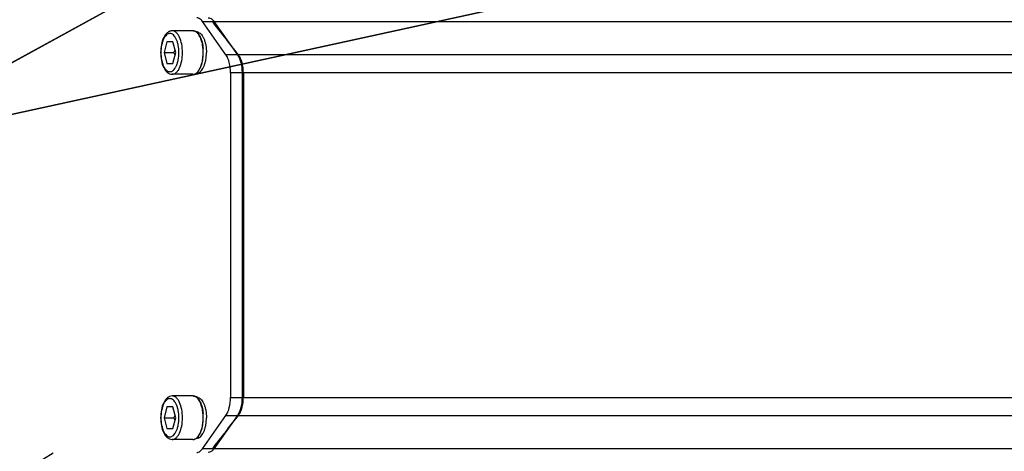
# Model space of a CAD drawing. Header units: millimetres. Extents: x 0 to 5940, y 0 to 4200.
# Tile 43 of 87: x 2757 to 2983, y 612 to 711. Entities that reach past the tile are written whole.
import ezdxf

# ---------------------------------------------------------------- set-up
doc = ezdxf.new("R2010")
doc.units = ezdxf.units.MM
doc.header["$LTSCALE"] = 326.7
doc.layers.get('0').update_dxf_attribs({"linetype": 'CONTINUOUS'})
for name, color, linetype in [('304102000078DXF_CONTINUOUS_LINE', 7, 'CONTINUOUS'), ('304103000186DXF_CONTINUOUS_LINE', 7, 'CONTINUOUS'), ('304105000176DXF_CONTINUOUS_LINE', 7, 'CONTINUOUS'), ('501023000078DXF_CONTINUOUS_LINE', 7, 'CONTINUOUS'), ('604006000006DXF_CONTINUOUS_LINE', 7, 'CONTINUOUS'), ('RB15-1-B-JSZL_DXF_DIMENSION', 7, 'CONTINUOUS')]:
    doc.layers.add(name, color=color, linetype=linetype)
doc.styles.get("Standard").update_dxf_attribs({"font": 'txt', "width": 0.7})
doc.dimstyles.new('DIMSTYLE_1', dxfattribs={"dimtxt": 85, "dimasz": 45, "dimexe": 1.5, "dimexo": 0, "dimtad": 1, "dimdsep": 46, "dimtxsty": 'Standard', "dimblk": '_FILLED', "dimblk1": '_FILLED', "dimblk2": '_FILLED', "dimcen": 0.09, "dimclrt": 5, "dimazin": 2, "dimtp": 1.2, "dimtm": 1.2, "dimtfac": 1, "dimtofl": 0, "dimtmove": 0, "dimatfit": 3, "dimldrblk": '_FILLED', "dimfxl": 0, "dimtolj": 1, "dimarcsym": 0})
doc.dimstyles.new('DIMSTYLE_2', dxfattribs={"dimtxt": 85, "dimasz": 45, "dimexe": 1.5, "dimexo": 0, "dimtad": 1, "dimdsep": 46, "dimtxsty": 'Standard', "dimblk": '_FILLED', "dimblk1": '_FILLED', "dimblk2": '_FILLED', "dimcen": 0.09, "dimclrt": 5, "dimazin": 2, "dimtp": 0.8, "dimtm": 0.8, "dimtfac": 1, "dimtofl": 0, "dimtmove": 0, "dimatfit": 3, "dimldrblk": '_FILLED', "dimfxl": 0, "dimtolj": 1, "dimarcsym": 0})

# ---------------------------------------------------------------- blocks, each defined once
blk = doc.blocks.new('_FILLED')
at = {"color": 0, "linetype": 'ByBlock'}
blk.add_solid([(0, 0), (-1, 0.1667), (-1, -0.1667)], dxfattribs=at)
blk = doc.blocks.new('*D1')
at = {"layer": 'RB15-1-B-JSZL_DXF_DIMENSION', "color": 2, "linetype": 'Continuous', "transparency": 16777216}
for p, q in [((2718.9, 681.88), (4558.48, 1083.11)), ((4194.22, 1003.66), (2718.9, 681.88)), ((4194.22, 1003.66), (4194.22, 1003.66))]:
    blk.add_line(p, q, dxfattribs=at)
at = {"layer": 'RB15-1-B-JSZL_DXF_DIMENSION', "color": 2, "linetype": 'Continuous', "transparency": 16777216, "xscale": 45, "yscale": 45, "zscale": 45, "rotation": 192.3029314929}
blk.add_blockref('_FILLED', (4194.22, 1003.66), dxfattribs=at)
blk = doc.blocks.new('*D2')
at = {"layer": 'RB15-1-B-JSZL_DXF_DIMENSION', "color": 2, "linetype": 'Continuous', "transparency": 16777216}
for p, q in [((2718.9, 681.88), (3698.6, 1219.86)), ((3144.9, 915.81), (2718.9, 681.88)), ((3144.9, 915.81), (3144.9, 915.81))]:
    blk.add_line(p, q, dxfattribs=at)
at = {"layer": 'RB15-1-B-JSZL_DXF_DIMENSION', "color": 2, "linetype": 'Continuous', "transparency": 16777216, "xscale": 45, "yscale": 45, "zscale": 45, "rotation": 208.7734168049}
blk.add_blockref('_FILLED', (3144.9, 915.81), dxfattribs=at)

msp = doc.modelspace()

# ---------------------------------------------------------------- linework, layer by layer
at = {"color": 2, "linetype": 'Continuous'}
msp.add_circle((2718.902, 681.882), 486, dxfattribs=at)
at = {"layer": '304102000078DXF_CONTINUOUS_LINE', "color": 9, "linetype": 'Continuous'}
for p, q in [((2801.263, 711.042), (3360.185, 711.042)), ((3374.295, 703.366), (2806.873, 703.366)), ((3377.303, 699.206), (2808.024, 699.206)), ((2808.024, 624.557), (3319.023, 624.557)), ((2806.873, 620.397), (3318.695, 620.397)), ((3316.859, 612.721), (2801.263, 612.721))]:
    msp.add_line(p, q, dxfattribs=at)
at = {"layer": '304102000078DXF_CONTINUOUS_LINE', "color": 7, "linetype": 'Continuous'}
for p, q in [((2806.873, 703.366), (2804.644, 706.241)), ((2808.024, 699.206), (2808.024, 624.557)), ((2804.643, 617.521), (2806.873, 620.397)), ((2804.643, 617.521), (2806.797, 620.298)), ((2806.797, 620.298), (2806.873, 620.397))]:
    msp.add_line(p, q, dxfattribs=at)
for centre, start, end in [((2798.536, 699.211), 359.9682, 7.17809), ((2798.536, 624.552), 352.81919, 0.03184)]:
    msp.add_arc(centre, 9.488, start, end, dxfattribs=at)
for points in [[(2804.644, 706.241), (2803.446, 707.786), (2802.248, 709.331), (2801.049, 710.876)], [(2807.367, 702.538), (2807.232, 702.829), (2807.07, 703.112), (2806.873, 703.366)], [(2807.95, 700.396), (2807.857, 701.13), (2807.677, 701.866), (2807.367, 702.538)], [(2807.367, 621.226), (2807.677, 621.897), (2807.857, 622.633), (2807.95, 623.366)], [(2806.873, 620.397), (2807.07, 620.651), (2807.232, 620.934), (2807.367, 621.226)], [(2801.049, 612.887), (2802.248, 614.432), (2803.446, 615.977), (2804.643, 617.521)]]:
    msp.add_open_spline(points, degree=3, dxfattribs=at)
at = {"layer": '304103000186DXF_CONTINUOUS_LINE', "color": 7, "linetype": 'Continuous'}
for start, end in [(62.11252, 167.86692), (192.13308, 302.89394)]:
    msp.add_arc((2718.902, 681.882), 83.5, start, end, dxfattribs=at)
at = {"layer": '304105000176DXF_CONTINUOUS_LINE', "color": 7, "linetype": 'Continuous'}
for p, q in [((2804.02, 703.366), (2798.614, 711.042)), ((2801.263, 711.042), (2806.669, 703.366)), ((2805.065, 699.206), (2805.065, 624.557)), ((2807.714, 699.206), (2807.714, 624.557)), ((2798.614, 612.721), (2804.02, 620.397)), ((2806.669, 620.397), (2801.263, 612.721))]:
    msp.add_line(p, q, dxfattribs=at)
at = {"layer": '304105000176DXF_CONTINUOUS_LINE', "color": 9, "linetype": 'Continuous'}
for p, q in [((2798.614, 711.042), (2801.263, 711.042)), ((2806.669, 703.366), (2804.02, 703.366)), ((2807.714, 699.206), (2805.065, 699.206)), ((2805.065, 624.557), (2807.714, 624.557)), ((2804.02, 620.397), (2806.669, 620.397)), ((2801.263, 612.721), (2798.614, 612.721))]:
    msp.add_line(p, q, dxfattribs=at)
at = {"layer": '304105000176DXF_CONTINUOUS_LINE', "color": 7, "linetype": 'Continuous'}
for points, knots in [([(2798.614, 711.042), (2798.524, 711.17), (2798.2, 711.578), (2797.682, 711.882), (2797.312, 711.882)], [0, 0, 0, 0, 0.2972447, 1, 1, 1, 1]), ([(2799.961, 711.882), (2800.077, 711.882), (2800.609, 711.794), (2801.025, 711.38), (2801.263, 711.042)], [0, 0, 0, 0, 0.2192272, 1, 1, 1, 1]), ([(2805.065, 699.206), (2805.065, 699.998), (2804.911, 701.442), (2804.396, 702.832), (2804.02, 703.366)], [0, 0, 0, 0, 0.5482188, 1, 1, 1, 1]), ([(2806.669, 703.366), (2807.044, 702.832), (2807.559, 701.442), (2807.714, 699.998), (2807.714, 699.206)], [0, 0, 0, 0, 0.4517812, 1, 1, 1, 1]), ([(2804.02, 620.397), (2804.396, 620.931), (2804.911, 622.321), (2805.065, 623.766), (2805.065, 624.557)], [0, 0, 0, 0, 0.4517812, 1, 1, 1, 1]), ([(2807.714, 624.557), (2807.714, 623.766), (2807.559, 622.321), (2807.044, 620.931), (2806.669, 620.397)], [0, 0, 0, 0, 0.5482188, 1, 1, 1, 1]), ([(2797.312, 611.882), (2797.428, 611.882), (2797.961, 611.969), (2798.377, 612.384), (2798.614, 612.721)], [0, 0, 0, 0, 0.2192272, 1, 1, 1, 1]), ([(2801.263, 612.721), (2801.173, 612.593), (2800.849, 612.185), (2800.331, 611.882), (2799.961, 611.882)], [0, 0, 0, 0, 0.2972447, 1, 1, 1, 1])]:
    msp.add_open_spline(points, degree=3, knots=knots, dxfattribs=at)
at = {"layer": '501023000078DXF_CONTINUOUS_LINE', "color": 7, "linetype": 'Continuous'}
for p, q in [((2796.436, 708.882), (2791.668, 708.882)), ((2790.461, 706.382), (2789.783, 703.882)), ((2791.816, 706.382), (2790.461, 706.382)), ((2792.493, 703.882), (2791.816, 706.382)), ((2789.783, 703.882), (2790.461, 701.382)), ((2789.783, 703.882), (2792.02, 703.882)), ((2791.816, 701.382), (2792.493, 703.882)), ((2790.461, 701.382), (2791.816, 701.382)), ((2796.436, 698.882), (2791.668, 698.882)), ((2796.436, 624.882), (2791.668, 624.882)), ((2790.461, 622.382), (2789.783, 619.882)), ((2791.816, 622.382), (2790.461, 622.382)), ((2792.493, 619.882), (2791.816, 622.382)), ((2789.783, 619.882), (2790.461, 617.382)), ((2789.783, 619.882), (2792.02, 619.882)), ((2791.816, 617.382), (2792.493, 619.882)), ((2790.461, 617.382), (2791.816, 617.382)), ((2796.436, 614.882), (2791.668, 614.882))]:
    msp.add_line(p, q, dxfattribs=at)
for centre, start, end in [((2796.436, 707.777), 86.74257, 89.99874), ((2796.436, 699.986), 270.00126, 273.25743), ((2796.436, 623.777), 86.74257, 89.99874), ((2796.436, 615.986), 270.00126, 273.25743)]:
    msp.add_arc(centre, 1.105, start, end, dxfattribs=at)
for points, knots in [([(2791.668, 708.882), (2791.463, 708.882), (2791.044, 708.796), (2790.496, 708.45), (2790.04, 707.941), (2789.523, 707.052), (2789.109, 705.678), (2789.002, 704.501), (2789.002, 703.882)], [0, 0, 0, 0, 0.0997601, 0.201853, 0.3102732, 0.4288005, 0.698975, 1, 1, 1, 1]), ([(2796.824, 708.813), (2796.797, 708.822), (2796.692, 708.856), (2796.581, 708.875), (2796.499, 708.88)], [0, 0, 0, 0, 0.2550774, 1, 1, 1, 1]), ([(2798.699, 705.21), (2798.642, 705.648), (2798.481, 706.466), (2798.074, 707.55), (2797.544, 708.368), (2797.064, 708.727), (2796.824, 708.813)], [0, 0, 0, 0, 0.3138324, 0.5904826, 0.8187373, 1, 1, 1, 1]), ([(2792.328, 704.493), (2792.306, 704.441), (2792.211, 704.233), (2792.104, 704.031), (2792.02, 703.882)], [0, 0, 0, 0, 0.2476704, 1, 1, 1, 1]), ([(2798.783, 703.882), (2798.783, 703.994), (2798.776, 704.437), (2798.741, 704.881), (2798.699, 705.21)], [0, 0, 0, 0, 0.2521865, 1, 1, 1, 1]), ([(2789.002, 703.882), (2789.002, 703.262), (2789.109, 702.085), (2789.523, 700.711), (2790.04, 699.822), (2790.496, 699.313), (2791.044, 698.967), (2791.463, 698.882), (2791.668, 698.882)], [0, 0, 0, 0, 0.3010279, 0.5712029, 0.6897293, 0.7981483, 0.9002387, 1, 1, 1, 1]), ([(2792.02, 703.882), (2792.104, 703.732), (2792.211, 703.53), (2792.306, 703.322), (2792.328, 703.27)], [0, 0, 0, 0, 0.7523296, 1, 1, 1, 1]), ([(2796.824, 698.95), (2797.064, 699.036), (2797.544, 699.396), (2798.074, 700.213), (2798.481, 701.297), (2798.642, 702.115), (2798.699, 702.553)], [0, 0, 0, 0, 0.1812627, 0.4095174, 0.6861676, 1, 1, 1, 1]), ([(2798.699, 702.553), (2798.713, 702.662), (2798.762, 703.103), (2798.783, 703.547), (2798.783, 703.882)], [0, 0, 0, 0, 0.2469622, 1, 1, 1, 1]), ([(2796.499, 698.883), (2796.581, 698.888), (2796.692, 698.907), (2796.797, 698.941), (2796.824, 698.95)], [0, 0, 0, 0, 0.7449226, 1, 1, 1, 1]), ([(2791.668, 624.882), (2791.463, 624.882), (2791.044, 624.796), (2790.496, 624.45), (2790.04, 623.941), (2789.523, 623.052), (2789.109, 621.678), (2789.002, 620.501), (2789.002, 619.882)], [0, 0, 0, 0, 0.0997601, 0.201853, 0.3102732, 0.4288005, 0.698975, 1, 1, 1, 1]), ([(2796.824, 624.813), (2796.797, 624.822), (2796.692, 624.856), (2796.581, 624.875), (2796.499, 624.88)], [0, 0, 0, 0, 0.2550774, 1, 1, 1, 1]), ([(2798.699, 621.21), (2798.642, 621.648), (2798.481, 622.466), (2798.074, 623.55), (2797.544, 624.368), (2797.064, 624.727), (2796.824, 624.813)], [0, 0, 0, 0, 0.3138324, 0.5904826, 0.8187373, 1, 1, 1, 1]), ([(2798.783, 619.882), (2798.783, 619.994), (2798.776, 620.437), (2798.741, 620.881), (2798.699, 621.21)], [0, 0, 0, 0, 0.2521865, 1, 1, 1, 1]), ([(2789.002, 619.882), (2789.002, 619.262), (2789.109, 618.085), (2789.523, 616.711), (2790.04, 615.822), (2790.496, 615.313), (2791.044, 614.967), (2791.463, 614.882), (2791.668, 614.882)], [0, 0, 0, 0, 0.3010279, 0.5712029, 0.6897293, 0.7981483, 0.9002387, 1, 1, 1, 1]), ([(2792.328, 620.493), (2792.306, 620.441), (2792.211, 620.233), (2792.104, 620.031), (2792.02, 619.882)], [0, 0, 0, 0, 0.2476704, 1, 1, 1, 1]), ([(2792.02, 619.882), (2792.104, 619.732), (2792.211, 619.53), (2792.306, 619.322), (2792.328, 619.27)], [0, 0, 0, 0, 0.7523296, 1, 1, 1, 1]), ([(2796.824, 614.95), (2797.064, 615.036), (2797.544, 615.396), (2798.074, 616.213), (2798.481, 617.297), (2798.642, 618.115), (2798.699, 618.553)], [0, 0, 0, 0, 0.1812627, 0.4095174, 0.6861676, 1, 1, 1, 1]), ([(2798.699, 618.553), (2798.713, 618.662), (2798.762, 619.103), (2798.783, 619.547), (2798.783, 619.882)], [0, 0, 0, 0, 0.2469622, 1, 1, 1, 1]), ([(2796.499, 614.883), (2796.581, 614.888), (2796.692, 614.907), (2796.797, 614.941), (2796.824, 614.95)], [0, 0, 0, 0, 0.7449226, 1, 1, 1, 1])]:
    msp.add_open_spline(points, degree=3, knots=knots, dxfattribs=at)
at = {"layer": '501023000078DXF_CONTINUOUS_LINE', "color": 9, "linetype": 'Continuous'}
for points, knots in [([(2794.015, 703.882), (2794.015, 704.522), (2793.909, 705.731), (2793.502, 707.136), (2793.01, 708.023), (2792.607, 708.499), (2792.157, 708.807), (2791.824, 708.882), (2791.668, 708.882)], [0, 0, 0, 0, 0.3232422, 0.6091843, 0.7296748, 0.8331103, 0.9212936, 1, 1, 1, 1]), ([(2793.204, 703.882), (2793.204, 704.445), (2793.132, 705.274), (2792.877, 706.308), (2792.626, 706.974), (2792.319, 707.526), (2791.964, 707.945), (2791.568, 708.216), (2791.138, 708.313), (2790.708, 708.216), (2790.312, 707.945), (2789.958, 707.526), (2789.651, 706.974), (2789.399, 706.308), (2789.145, 705.274), (2789.072, 704.445), (2789.072, 703.882)], [0, 0, 0, 0, 0.1615354, 0.2364466, 0.3046958, 0.3649091, 0.4165994, 0.4606677, 0.5, 0.5393324, 0.5834007, 0.635091, 0.6953043, 0.7635536, 0.8384648, 1, 1, 1, 1]), ([(2789.072, 703.882), (2789.072, 703.318), (2789.145, 702.489), (2789.399, 701.455), (2789.651, 700.789), (2789.958, 700.237), (2790.312, 699.818), (2790.708, 699.547), (2791.138, 699.451), (2791.568, 699.547), (2791.964, 699.818), (2792.319, 700.237), (2792.626, 700.789), (2792.877, 701.455), (2793.132, 702.489), (2793.204, 703.318), (2793.204, 703.882)], [0, 0, 0, 0, 0.1615354, 0.2364466, 0.3046958, 0.3649091, 0.4165994, 0.4606677, 0.5, 0.5393324, 0.5834007, 0.635091, 0.6953043, 0.7635536, 0.8384648, 1, 1, 1, 1]), ([(2791.668, 698.882), (2791.824, 698.882), (2792.157, 698.956), (2792.607, 699.264), (2793.01, 699.74), (2793.502, 700.627), (2793.909, 702.032), (2794.015, 703.241), (2794.015, 703.882)], [0, 0, 0, 0, 0.0787065, 0.1668898, 0.2703254, 0.3908159, 0.6767581, 1, 1, 1, 1]), ([(2793.204, 619.882), (2793.204, 620.445), (2793.132, 621.274), (2792.877, 622.308), (2792.626, 622.974), (2792.319, 623.526), (2791.964, 623.945), (2791.568, 624.216), (2791.138, 624.313), (2790.708, 624.216), (2790.312, 623.945), (2789.958, 623.526), (2789.651, 622.974), (2789.399, 622.308), (2789.145, 621.274), (2789.072, 620.445), (2789.072, 619.882)], [0, 0, 0, 0, 0.1615354, 0.2364466, 0.3046958, 0.3649091, 0.4165994, 0.4606677, 0.5, 0.5393324, 0.5834007, 0.635091, 0.6953043, 0.7635536, 0.8384648, 1, 1, 1, 1]), ([(2794.015, 619.882), (2794.015, 620.522), (2793.909, 621.731), (2793.502, 623.136), (2793.01, 624.023), (2792.607, 624.499), (2792.157, 624.807), (2791.824, 624.882), (2791.668, 624.882)], [0, 0, 0, 0, 0.3232422, 0.6091843, 0.7296748, 0.8331103, 0.9212936, 1, 1, 1, 1]), ([(2789.072, 619.882), (2789.072, 619.318), (2789.145, 618.489), (2789.399, 617.455), (2789.651, 616.789), (2789.958, 616.237), (2790.312, 615.818), (2790.708, 615.547), (2791.138, 615.451), (2791.568, 615.547), (2791.964, 615.818), (2792.319, 616.237), (2792.626, 616.789), (2792.877, 617.455), (2793.132, 618.489), (2793.204, 619.318), (2793.204, 619.882)], [0, 0, 0, 0, 0.1615354, 0.2364466, 0.3046958, 0.3649091, 0.4165994, 0.4606677, 0.5, 0.5393324, 0.5834007, 0.635091, 0.6953043, 0.7635536, 0.8384648, 1, 1, 1, 1]), ([(2791.668, 614.882), (2791.824, 614.882), (2792.157, 614.956), (2792.607, 615.264), (2793.01, 615.74), (2793.502, 616.627), (2793.909, 618.032), (2794.015, 619.241), (2794.015, 619.882)], [0, 0, 0, 0, 0.0787065, 0.1668898, 0.2703254, 0.3908159, 0.6767581, 1, 1, 1, 1])]:
    msp.add_open_spline(points, degree=3, knots=knots, dxfattribs=at)
at = {"layer": '604006000006DXF_CONTINUOUS_LINE', "color": 7, "linetype": 'Continuous'}
for p, q in [((2797.659, 708.549), (2796.83, 708.822)), ((2797.659, 699.214), (2796.83, 698.941)), ((2797.659, 624.549), (2796.83, 624.822)), ((2797.659, 615.214), (2796.83, 614.941))]:
    msp.add_line(p, q, dxfattribs=at)
for centre, radius, start, end in [((2796.47, 707.779), 1.103, 88.53722, 91.79767), ((2788.347, 703.886), 10.471, 359.97456, 5.2591), ((2788.347, 703.877), 10.471, 354.7409, 0.02544), ((2796.47, 699.985), 1.103, 268.20233, 271.46278), ((2796.47, 623.779), 1.103, 88.53722, 91.79767), ((2788.347, 619.886), 10.471, 359.97456, 5.2591), ((2788.347, 619.877), 10.471, 354.7409, 0.02544), ((2796.47, 615.985), 1.103, 268.20233, 271.46278)]:
    msp.add_arc(centre, radius, start, end, dxfattribs=at)
for points, knots in [([(2796.499, 708.881), (2796.526, 708.881), (2796.639, 708.873), (2796.75, 708.849), (2796.83, 708.822)], [0, 0, 0, 0, 0.2470896, 1, 1, 1, 1]), ([(2796.83, 708.822), (2797.09, 708.736), (2797.46, 708.458), (2797.842, 707.963), (2798.225, 707.28), (2798.581, 706.232), (2798.729, 705.328), (2798.774, 704.846)], [0, 0, 0, 0, 0.1781139, 0.2858053, 0.4068569, 0.6853209, 1, 1, 1, 1]), ([(2797.659, 708.549), (2797.949, 708.453), (2798.353, 708.114), (2798.747, 707.524), (2799.024, 706.938), (2799.248, 706.26), (2799.472, 705.238), (2799.536, 704.43), (2799.536, 703.882)], [0, 0, 0, 0, 0.1738123, 0.2821201, 0.405063, 0.5411788, 0.6879594, 1, 1, 1, 1]), ([(2796.83, 698.941), (2797.09, 699.027), (2797.46, 699.305), (2797.842, 699.8), (2798.225, 700.483), (2798.581, 701.531), (2798.729, 702.435), (2798.774, 702.917)], [0, 0, 0, 0, 0.1781139, 0.2858053, 0.4068569, 0.6853209, 1, 1, 1, 1]), ([(2797.659, 699.214), (2797.949, 699.31), (2798.353, 699.65), (2798.747, 700.239), (2799.024, 700.825), (2799.248, 701.503), (2799.472, 702.525), (2799.536, 703.334), (2799.536, 703.882)], [0, 0, 0, 0, 0.1738123, 0.2821201, 0.405063, 0.5411788, 0.6879594, 1, 1, 1, 1]), ([(2796.499, 698.882), (2796.526, 698.883), (2796.639, 698.89), (2796.75, 698.914), (2796.83, 698.941)], [0, 0, 0, 0, 0.2470896, 1, 1, 1, 1]), ([(2796.499, 624.881), (2796.526, 624.881), (2796.639, 624.873), (2796.75, 624.849), (2796.83, 624.822)], [0, 0, 0, 0, 0.2470896, 1, 1, 1, 1]), ([(2796.83, 624.822), (2797.09, 624.736), (2797.46, 624.458), (2797.842, 623.963), (2798.225, 623.28), (2798.581, 622.232), (2798.729, 621.328), (2798.774, 620.846)], [0, 0, 0, 0, 0.1781139, 0.2858053, 0.4068569, 0.6853209, 1, 1, 1, 1]), ([(2797.659, 624.549), (2797.949, 624.453), (2798.353, 624.114), (2798.747, 623.524), (2799.024, 622.938), (2799.248, 622.26), (2799.472, 621.238), (2799.536, 620.43), (2799.536, 619.882)], [0, 0, 0, 0, 0.1738123, 0.2821201, 0.405063, 0.5411788, 0.6879594, 1, 1, 1, 1]), ([(2796.83, 614.941), (2797.09, 615.027), (2797.46, 615.305), (2797.842, 615.8), (2798.225, 616.483), (2798.581, 617.531), (2798.729, 618.435), (2798.774, 618.917)], [0, 0, 0, 0, 0.1781139, 0.2858053, 0.4068569, 0.6853209, 1, 1, 1, 1]), ([(2797.659, 615.214), (2797.949, 615.31), (2798.353, 615.65), (2798.747, 616.239), (2799.024, 616.825), (2799.248, 617.503), (2799.472, 618.525), (2799.536, 619.334), (2799.536, 619.882)], [0, 0, 0, 0, 0.1738123, 0.2821201, 0.405063, 0.5411788, 0.6879594, 1, 1, 1, 1]), ([(2796.499, 614.882), (2796.526, 614.883), (2796.639, 614.89), (2796.75, 614.914), (2796.83, 614.941)], [0, 0, 0, 0, 0.2470896, 1, 1, 1, 1])]:
    msp.add_open_spline(points, degree=3, knots=knots, dxfattribs=at)

# ---------------------------------------------------------------- dimensions: what is measured, and where the dimension line sits
at = {"layer": 'RB15-1-B-JSZL_DXF_DIMENSION', "color": 2, "linetype": 'Continuous'}
for mpoint, dimstyle, picture, middle in [((3144.9, 915.808), 'DIMSTYLE_2', '*D2', (3479.755, 1123.93)), ((4194.219, 1003.657), 'DIMSTYLE_1', '*D1', (4263.288, 1040.471))]:
    dim = msp.add_radius_dim(center=(2718.902, 681.882), mpoint=mpoint, text='R<>', dimstyle=dimstyle, override={"dimpost": '<>'}, dxfattribs=at)
    dim.commit()
    dim.dimension.update_dxf_attribs({"geometry": picture, "text_midpoint": middle, "dimtype": 164})

doc.saveas('drawing.dxf')
